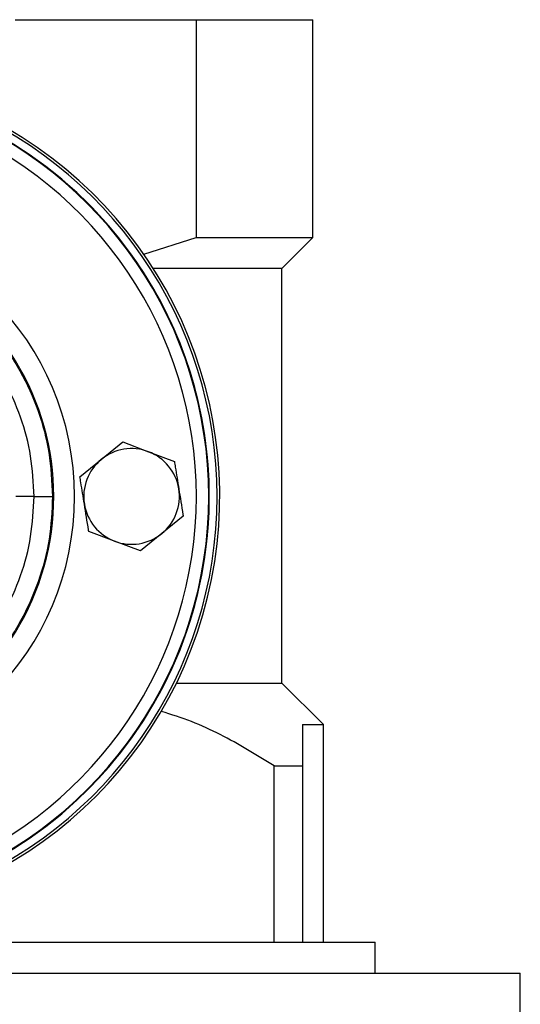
# Model space of a CAD drawing. Header units: millimetres. Extents: x 0 to 420, y 0 to 297.
# Tile 16 of 20: x 212 to 221, y 225 to 242. Entities that reach past the tile are written whole.
import ezdxf

# ---------------------------------------------------------------- set-up
doc = ezdxf.new("R2010")
doc.units = ezdxf.units.MM

msp = doc.modelspace()

# ---------------------------------------------------------------- linework, layer by layer
at = {"color": 7, "linetype": 'Continuous', "lineweight": 25}
for p, q in [((212.1441, 242.1038), (215.3507, 242.1038)), ((215.3507, 242.1038), (215.3507, 238.2408)), ((215.3507, 242.1038), (217.4256, 242.1038)), ((217.4256, 238.2408), (217.4256, 242.1038)), ((214.4257, 237.9418), (215.3507, 238.2408)), ((215.3507, 238.2408), (217.4256, 238.2408)), ((216.8748, 237.69), (217.4256, 238.2408)), ((216.8748, 237.69), (214.5929, 237.69)), ((216.8738, 230.3337), (216.8738, 237.69)), ((213.6705, 234.3017), (214.0502, 234.6115)), ((214.0502, 234.6115), (214.5084, 234.4376)), ((213.2908, 233.9919), (213.6705, 234.3017)), ((214.5084, 234.4376), (214.9666, 234.2636)), ((212.4767, 233.644), (212.1568, 233.644)), ((215.1235, 233.2962), (214.7438, 232.9864)), ((213.9059, 232.8505), (213.4478, 233.0244)), ((214.7438, 232.9864), (214.3641, 232.6765)), ((214.3641, 232.6765), (213.9059, 232.8505)), ((215.0049, 230.3337), (216.8748, 230.3337)), ((217.6095, 229.5989), (216.8748, 230.3337)), ((217.2417, 229.5989), (217.6095, 229.5989)), ((217.6095, 225.7359), (217.6095, 229.5989)), ((216.7356, 225.7359), (216.7356, 228.8633)), ((216.7356, 228.8633), (217.2417, 228.8633)), ((217.2417, 228.8633), (217.2417, 225.7359)), ((208.9658, 225.7359), (218.529, 225.7359)), ((218.529, 225.1842), (218.529, 225.7359)), ((206.391, 225.1842), (221.1037, 225.1842)), ((221.1037, 224.0808), (221.1037, 225.1842))]:
    msp.add_line(p, q, dxfattribs=at)
for centre, radius, start, end in [((208.2301, 233.644), 7.5403, 270, 138.81164), ((208.2301, 233.644), 7.4943, 221.49668, 138.50332), ((208.2301, 233.644), 7.3564, 0, 137.54585), ((208.2301, 233.644), 7.3473, 222.51879, 137.48121), ((208.2301, 233.644), 7.3564, 227.5, 132.5), ((208.2301, 233.644), 7.1266, 0, 135.83259), ((208.2301, 233.644), 4.9655, 270, 90), ((208.2301, 233.644), 4.5969, 265.18028, 94.81972), ((214.2072, 233.644), 0.8488, 69.21265, 129.21265), ((214.2072, 233.644), 0.8488, 129.21265, 189.21265), ((214.2072, 233.644), 0.8488, 9.21265, 69.21265), ((214.2072, 233.644), 0.8488, 309.21265, 9.21265), ((208.2301, 233.644), 7.3564, 222.45415, 0), ((208.2301, 233.644), 7.1266, 224.16741, 0), ((212.5444, 501.7062), 268.0622, 269.985518, 270.05581), ((214.2072, 233.644), 0.8488, 189.21265, 249.21265), ((214.2072, 233.644), 0.8488, 249.21265, 309.21265)]:
    msp.add_arc(centre, radius, start, end, dxfattribs=at)
for points, knots in [([(207.8457, 238.2033), (208.0759, 238.2126), (208.5419, 238.2314), (209.2565, 238.1216), (209.9746, 237.8977), (210.6609, 237.5459), (211.2842, 237.0802), (211.8153, 236.5214), (212.2498, 235.8756), (212.5642, 235.1725), (212.7672, 234.4195), (212.7927, 233.905), (212.8056, 233.6441)], [0, 0, 0, 0, 0.0912304, 0.1846225, 0.285093, 0.3884772, 0.4889466, 0.5923296, 0.6927987, 0.7961814, 0.8966347, 1, 1, 1, 1]), ([(212.4767, 233.644), (212.4648, 233.8827), (212.441, 234.3601), (212.2552, 235.0563), (211.9618, 235.7117), (211.5622, 236.3095), (211.0667, 236.8302), (210.4922, 237.2622), (209.8521, 237.5899), (209.1886, 237.7988), (208.522, 237.901), (208.0896, 237.884), (207.8734, 237.8755)], [0, 0, 0, 0, 0.1019155, 0.2038336, 0.305753, 0.4076712, 0.509602, 0.6115312, 0.7134615, 0.8153929, 0.9076964, 1, 1, 1, 1]), ([(214.9666, 234.2636), (214.9719, 234.2307), (214.9978, 234.071), (215.0241, 233.9087), (215.045, 233.7799)], [0, 0, 0, 0, 0.2061857, 1, 1, 1, 1]), ([(213.3693, 233.5081), (213.3484, 233.6369), (213.3221, 233.7992), (213.2962, 233.9589), (213.2908, 233.9919)], [0, 0, 0, 0, 0.7938143, 1, 1, 1, 1]), ([(215.045, 233.7799), (215.0699, 233.6263), (215.0962, 233.4641), (215.1221, 233.3046), (215.1235, 233.2962)], [0, 0, 0, 0, 0.9470257, 1, 1, 1, 1]), ([(212.8056, 233.6441), (212.7933, 233.3906), (212.7686, 232.8761), (212.5691, 232.1294), (212.2534, 231.4191), (211.8245, 230.7781), (211.2898, 230.2129), (210.6733, 229.7499), (209.9816, 229.3932), (209.269, 229.1691), (208.5475, 229.057), (208.0814, 229.0755), (207.8457, 229.0848)], [0, 0, 0, 0, 0.100465, 0.2038434, 0.3043094, 0.4076889, 0.5081552, 0.611535, 0.7120023, 0.8153833, 0.9066108, 1, 1, 1, 1]), ([(207.8734, 229.4125), (208.0896, 229.404), (208.522, 229.3871), (209.1886, 229.4892), (209.8521, 229.6982), (210.4922, 230.0258), (211.0667, 230.4579), (211.5622, 230.9785), (211.9618, 231.5764), (212.2552, 232.2317), (212.441, 232.9279), (212.4648, 233.4053), (212.4767, 233.644)], [0, 0, 0, 0, 0.0923036, 0.1846071, 0.2865385, 0.3884688, 0.490398, 0.5923288, 0.694247, 0.7961664, 0.8980845, 1, 1, 1, 1]), ([(213.4478, 233.0244), (213.4464, 233.0328), (213.4205, 233.1923), (213.3942, 233.3545), (213.3693, 233.5081)], [0, 0, 0, 0, 0.0529743, 1, 1, 1, 1]), ([(216.7356, 228.8633), (216.4222, 229.0567), (215.9498, 229.3483), (215.2733, 229.6612), (214.9147, 229.7735), (214.7346, 229.83)], [0, 0, 0, 0, 0.4949005, 0.7463002, 1, 1, 1, 1]), ([(217.2417, 229.5989), (217.2417, 229.4912), (217.2417, 229.2748), (217.2417, 229.0009), (217.2417, 228.8633)], [0, 0, 0, 0, 0.4978886, 1, 1, 1, 1])]:
    msp.add_open_spline(points, degree=3, knots=knots, dxfattribs=at)

doc.saveas('drawing.dxf')
